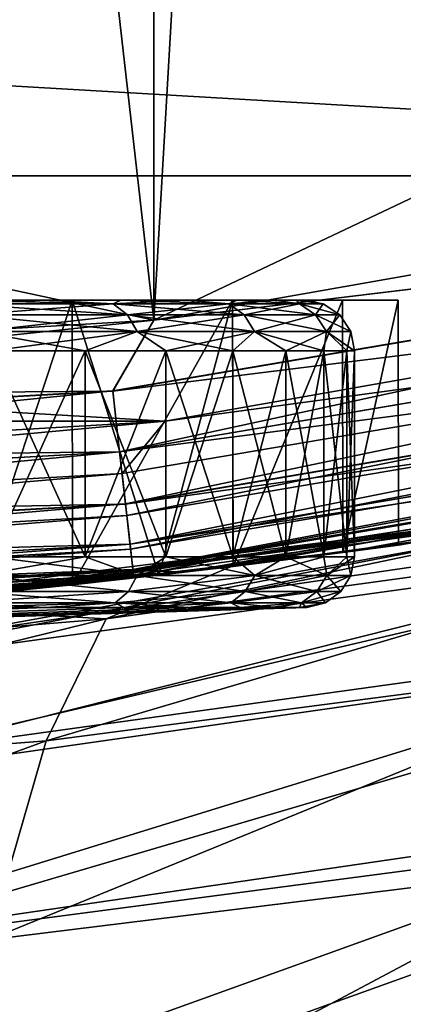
# Model space of a CAD drawing. Header units: metres. Extents: x -24 to 24, y -256 to 25.
# Tile 227 of 256: x 2.49 to 3.246, y -24.938 to -22.997. Entities that reach past the tile are written whole.
import ezdxf

# ---------------------------------------------------------------- set-up
doc = ezdxf.new("R2010")
doc.units = ezdxf.units.M
doc.layers.add('solid_DOMO_KURZ_SW0002', color=7, linetype='CONTINUOUS')

msp = doc.modelspace()

# ---------------------------------------------------------------- linework, layer by layer
at = {"layer": 'solid_DOMO_KURZ_SW0002'}
for points in [[(0, 23.75), (2.754265, 23.589754), (0, -23.75)], [(2.754265, 23.589754), (2.754266, -23.589754), (0, -23.75)], [(2.754265, 23.589754), (5.47464, 23.110405), (2.754266, -23.589754)], [(5.47464, 23.110405), (5.474641, -23.110405), (2.754266, -23.589754)], [(2.718137, -116.725327, 187.381516), (2.268845, 0.91321, 171.880463), (0, 0.909153, 171.849655)], [(2.718137, -116.725327, 187.381516), (4.540195, 0.925402, 171.973083), (2.268845, 0.91321, 171.880463)], [(2.718137, -116.725327, 187.381516), (5.436698, -116.723152, 187.516312), (4.540195, 0.925402, 171.973083)], [(0, -116.726051, 187.336624), (2.718137, -116.725327, 187.381516), (0, 0.909153, 171.849655)], [(5.304165, -22.380032, 148.5), (2.670137, -22.844482, 148.5), (2.754266, -23.589754, 148.5)], [(5.304165, -22.380032, 148.5), (2.754266, -23.589754, 148.5), (5.47464, -23.110405, 148.5)], [(-8.188672, -22.506624, 150.800003), (8.188672, -22.506624, 150.800003), (5.520315, -23.30512, 150.800003)], [(-5.520315, -23.30512, 150.800003), (-8.188672, -22.506624, 150.800003), (5.520315, -23.30512, 150.800003)], [(2.670137, -22.844482, 148.5), (0, -23, 148.5), (2.754266, -23.589754, 148.5)], [(0, -22.994671, 148.805328), (0, -23, 148.5), (2.670137, -22.844482, 148.5)], [(0, -23, 148.5), (0, -23.75, 148.5), (2.754266, -23.589754, 148.5)], [(5.313669, -23.280703, 148.482956), (5.47464, -23.110405, 148.5), (2.754266, -23.589754, 148.5)], [(5.313556, -23.28021, 0.016902), (2.754266, -23.589754), (5.474641, -23.110405)], [(5.313556, -23.28021, 0.016902), (2.673589, -23.728758, 0.016902), (2.754266, -23.589754)], [(2.687109, -23.848755, 0.066791), (2.673589, -23.728758, 0.016902), (5.313556, -23.28021, 0.016902)], [(5.313669, -23.280703, 148.482956), (2.754266, -23.589754, 148.5), (2.673645, -23.729261, 148.482956)], [(5.313669, -23.280703, 148.482956), (2.673645, -23.729261, 148.482956), (5.340528, -23.39838, 148.432953)], [(5.340427, -23.397938, 0.066791), (2.687109, -23.848755, 0.066791), (5.313556, -23.28021, 0.016902)], [(-5.520315, -23.30512, 150.800003), (5.520315, -23.30512, 150.800003), (2.77687, -23.788473, 150.800003)], [(-2.77687, -23.788473, 150.800003), (-5.520315, -23.30512, 150.800003), (2.77687, -23.788473, 150.800003)], [(5.350005, -23.439905, 150.814682), (2.77687, -23.788473, 150.800003), (5.520315, -23.30512, 150.800003)], [(2.673645, -23.729261, 148.482956), (2.68716, -23.849205, 148.432953), (5.340528, -23.39838, 148.432953)], [(2.698721, -23.951811, 0.146262), (2.687109, -23.848755, 0.066791), (5.340427, -23.397938, 0.066791)], [(5.340528, -23.39838, 148.432953), (2.68716, -23.849205, 148.432953), (5.363586, -23.499407, 148.353363)], [(5.363504, -23.499046, 0.146262), (2.698721, -23.951811, 0.146262), (5.340427, -23.397938, 0.066791)], [(2.691929, -23.891529, 150.814682), (2.77687, -23.788473, 150.800003), (5.350005, -23.439905, 150.814682)], [(2.691929, -23.891529, 150.814682), (5.350005, -23.439905, 150.814682), (2.701301, -23.97471, 150.857346)], [(5.350005, -23.439905, 150.814682), (5.368632, -23.521513, 150.857346), (2.701301, -23.97471, 150.857346)], [(2.68716, -23.849205, 148.432953), (2.698762, -23.952179, 148.353363), (5.363586, -23.499407, 148.353363)], [(2.707631, -24.03089, 0.249887), (2.698721, -23.951811, 0.146262), (5.363504, -23.499046, 0.146262)], [(5.363586, -23.499407, 148.353363), (2.698762, -23.952179, 148.353363), (5.38127, -23.576885, 148.249664)], [(5.381212, -23.57663, 0.249887), (2.707631, -24.03089, 0.249887), (5.363504, -23.499046, 0.146262)], [(2.701301, -23.97471, 150.857346), (5.368632, -23.521513, 150.857346), (2.708736, -24.040697, 150.923813)], [(5.368632, -23.521513, 150.857346), (5.383408, -23.586252, 150.923813), (2.708736, -24.040697, 150.923813)], [(2.18946, -23.549999, 154.798172), (2.402182, -24.130728, 155.010925), (2.593519, -23.549999, 155.241394)], [(2.593519, -23.549999, 159.158615), (2.402179, -24.130728, 159.389069), (2.18946, -23.549999, 159.601822)], [(2.535986, -23.549999, 158.894485), (2.593519, -23.549999, 159.158615), (2.18946, -23.549999, 159.601822)], [(2.357678, -23.549999, 159.134903), (2.535986, -23.549999, 158.894485), (2.18946, -23.549999, 159.601822)], [(2.357678, -23.549999, 155.265091), (2.18946, -23.549999, 154.798172), (2.593519, -23.549999, 155.241394)], [(2.535986, -23.549999, 155.505524), (2.357678, -23.549999, 155.265091), (2.593519, -23.549999, 155.241394)], [(2.365751, -23.557611, 155.214905), (2.357678, -23.549999, 155.265091), (2.535986, -23.549999, 155.505524)], [(2.674519, -23.557611, 158.744141), (2.535986, -23.549999, 158.894485), (2.357678, -23.549999, 159.134903)], [(2.365751, -23.557611, 159.185104), (2.674519, -23.557611, 158.744141), (2.357678, -23.549999, 159.134903)], [(2.674519, -23.557611, 155.655869), (2.365751, -23.557611, 155.214905), (2.535986, -23.549999, 155.505524)], [(2.390624, -23.579317, 155.194031), (2.365751, -23.557611, 155.214905), (2.674519, -23.557611, 155.655869)], [(2.702639, -23.579317, 158.760376), (2.674519, -23.557611, 158.744141), (2.365751, -23.557611, 159.185104)], [(2.390624, -23.579317, 159.205978), (2.702639, -23.579317, 158.760376), (2.365751, -23.557611, 159.185104)], [(2.702639, -23.579317, 155.639633), (2.390624, -23.579317, 155.194031), (2.674519, -23.557611, 155.655869)], [(2.593519, -23.549999, 159.158615), (2.594547, -24.110804, 159.157257), (2.402179, -24.130728, 159.389069)], [(2.593519, -23.549999, 155.241394), (2.402182, -24.130728, 155.010925), (2.594548, -24.110804, 155.242752)], [(2.535986, -23.549999, 158.894485), (2.689854, -23.549999, 158.637772), (2.593519, -23.549999, 159.158615)], [(2.689854, -23.549999, 155.762222), (2.535986, -23.549999, 155.505524), (2.593519, -23.549999, 155.241394)], [(2.674519, -23.557611, 155.655869), (2.535986, -23.549999, 155.505524), (2.689854, -23.549999, 155.762222)], [(2.674519, -23.557611, 158.744141), (2.689854, -23.549999, 158.637772), (2.535986, -23.549999, 158.894485)], [(2.593519, -23.549999, 155.241394), (2.594548, -24.110804, 155.242752), (2.764515, -24.091906, 155.491211)], [(2.593519, -23.549999, 155.241394), (2.764515, -24.091906, 155.491211), (2.909259, -23.549999, 155.751312)], [(2.909259, -23.549999, 158.648697), (2.594547, -24.110804, 159.157257), (2.593519, -23.549999, 159.158615)], [(2.817837, -23.549999, 158.367172), (2.909259, -23.549999, 158.648697), (2.593519, -23.549999, 159.158615)], [(2.689854, -23.549999, 158.637772), (2.817837, -23.549999, 158.367172), (2.593519, -23.549999, 159.158615)], [(2.689854, -23.549999, 155.762222), (2.593519, -23.549999, 155.241394), (2.909259, -23.549999, 155.751312)], [(2.909259, -23.549999, 158.648697), (2.764513, -24.091908, 158.908798), (2.594547, -24.110804, 159.157257)], [(2.674519, -23.557611, 155.655869), (2.689854, -23.549999, 155.762222), (2.817837, -23.549999, 156.032822)], [(2.902023, -23.557611, 156.143753), (2.674519, -23.557611, 155.655869), (2.817837, -23.549999, 156.032822)], [(2.674519, -23.557611, 158.744141), (2.902023, -23.557611, 158.256256), (2.689854, -23.549999, 158.637772)], [(2.702639, -23.579317, 155.639633), (2.674519, -23.557611, 155.655869), (2.902023, -23.557611, 156.143753)], [(2.932535, -23.579317, 158.267349), (2.902023, -23.557611, 158.256256), (2.674519, -23.557611, 158.744141)], [(2.702639, -23.579317, 158.760376), (2.932535, -23.579317, 158.267349), (2.674519, -23.557611, 158.744141)], [(2.817837, -23.549999, 156.032822), (2.689854, -23.549999, 155.762222), (2.909259, -23.549999, 155.751312)], [(2.902023, -23.557611, 158.256256), (2.817837, -23.549999, 158.367172), (2.689854, -23.549999, 158.637772)], [(2.932535, -23.579317, 156.132645), (2.702639, -23.579317, 155.639633), (2.902023, -23.557611, 156.143753)], [(2.909259, -23.549999, 158.648697), (2.91063, -24.07469, 158.645935), (2.764513, -24.091908, 158.908798)], [(2.909259, -23.549999, 155.751312), (2.764515, -24.091906, 155.491211), (2.910633, -24.07469, 155.754074)], [(2.817837, -23.549999, 158.367172), (2.918664, -23.549999, 158.085373), (2.909259, -23.549999, 158.648697)], [(2.918664, -23.549999, 156.314621), (2.817837, -23.549999, 156.032822), (2.909259, -23.549999, 155.751312)], [(2.902023, -23.557611, 156.143753), (2.817837, -23.549999, 156.032822), (2.918664, -23.549999, 156.314621)], [(2.902023, -23.557611, 158.256256), (2.918664, -23.549999, 158.085373), (2.817837, -23.549999, 158.367172)], [(2.902023, -23.557611, 156.143753), (2.918664, -23.549999, 156.314621), (2.991397, -23.549999, 156.60498)], [(3.041351, -23.557611, 156.663727), (2.902023, -23.557611, 156.143753), (2.991397, -23.549999, 156.60498)], [(2.902023, -23.557611, 158.256256), (3.041351, -23.557611, 157.736267), (2.918664, -23.549999, 158.085373)], [(2.932535, -23.579317, 156.132645), (2.902023, -23.557611, 156.143753), (3.041351, -23.557611, 156.663727)], [(3.073327, -23.579317, 157.741913), (3.041351, -23.557611, 157.736267), (2.902023, -23.557611, 158.256256)], [(2.932535, -23.579317, 158.267349), (3.073327, -23.579317, 157.741913), (2.902023, -23.557611, 158.256256)], [(2.909259, -23.549999, 155.751312), (2.910633, -24.07469, 155.754074), (3.125925, -23.549999, 156.310562)], [(3.125925, -23.549999, 158.089432), (2.91063, -24.07469, 158.645935), (2.909259, -23.549999, 158.648697)], [(3.035312, -23.549999, 157.498962), (3.125925, -23.549999, 158.089432), (2.909259, -23.549999, 158.648697)], [(2.991397, -23.549999, 157.795013), (3.035312, -23.549999, 157.498962), (2.909259, -23.549999, 158.648697)], [(2.918664, -23.549999, 158.085373), (2.991397, -23.549999, 157.795013), (2.909259, -23.549999, 158.648697)], [(2.918664, -23.549999, 156.314621), (2.909259, -23.549999, 155.751312), (3.125925, -23.549999, 156.310562)], [(3.125925, -23.549999, 158.089432), (3.126688, -24.047585, 158.086746), (2.91063, -24.07469, 158.645935)], [(3.125925, -23.549999, 156.310562), (2.910633, -24.07469, 155.754074), (3.126689, -24.047585, 156.313263)], [(2.991397, -23.549999, 156.60498), (2.918664, -23.549999, 156.314621), (3.125925, -23.549999, 156.310562)], [(3.041351, -23.557611, 157.736267), (2.991397, -23.549999, 157.795013), (2.918664, -23.549999, 158.085373)], [(3.073327, -23.579317, 156.658096), (2.932535, -23.579317, 156.132645), (3.041351, -23.557611, 156.663727)], [(3.035312, -23.549999, 156.901047), (2.991397, -23.549999, 156.60498), (3.125925, -23.549999, 156.310562)], [(3.041351, -23.557611, 156.663727), (2.991397, -23.549999, 156.60498), (3.035312, -23.549999, 156.901047)], [(3.041351, -23.557611, 157.736267), (3.035312, -23.549999, 157.498962), (2.991397, -23.549999, 157.795013)], [(3.035312, -23.549999, 157.498962), (3.125925, -23.549999, 156.310562), (3.125925, -23.549999, 158.089432)], [(3.05, -23.549999, 157.199997), (3.035312, -23.549999, 156.901047), (3.125925, -23.549999, 156.310562)], [(3.035312, -23.549999, 157.498962), (3.05, -23.549999, 157.199997), (3.125925, -23.549999, 156.310562)], [(3.041351, -23.557611, 156.663727), (3.035312, -23.549999, 156.901047), (3.05, -23.549999, 157.199997)], [(3.088268, -23.557611, 157.199997), (3.05, -23.549999, 157.199997), (3.035312, -23.549999, 157.498962)], [(3.041351, -23.557611, 157.736267), (3.088268, -23.557611, 157.199997), (3.035312, -23.549999, 157.498962)], [(3.088268, -23.557611, 157.199997), (3.041351, -23.557611, 156.663727), (3.05, -23.549999, 157.199997)], [(3.073327, -23.579317, 156.658096), (3.041351, -23.557611, 156.663727), (3.088268, -23.557611, 157.199997)], [(3.120739, -23.579317, 157.199997), (3.088268, -23.557611, 157.199997), (3.041351, -23.557611, 157.736267)], [(3.073327, -23.579317, 157.741913), (3.120739, -23.579317, 157.199997), (3.041351, -23.557611, 157.736267)], [(3.120739, -23.579317, 157.199997), (3.073327, -23.579317, 156.658096), (3.088268, -23.557611, 157.199997)], [(3.125925, -23.549999, 156.310562), (3.126689, -24.047585, 156.313263), (3.236135, -23.549999, 156.900116)], [(3.236135, -23.549999, 157.499878), (3.126688, -24.047585, 158.086746), (3.125925, -23.549999, 158.089432)], [(3.236135, -23.549999, 156.900116), (3.236135, -23.549999, 157.499878), (3.125925, -23.549999, 158.089432)], [(3.125925, -23.549999, 156.310562), (3.236135, -23.549999, 156.900116), (3.125925, -23.549999, 158.089432)], [(3.236135, -23.549999, 157.499878), (3.236237, -24.033087, 157.498779), (3.126688, -24.047585, 158.086746)], [(3.236135, -23.549999, 156.900116), (3.126689, -24.047585, 156.313263), (3.236238, -24.033087, 156.90123)], [(3.236135, -23.549999, 156.900116), (3.236238, -24.033087, 156.90123), (3.236237, -24.033087, 157.498779)], [(3.236135, -23.549999, 156.900116), (3.236237, -24.033087, 157.498779), (3.236135, -23.549999, 157.499878)], [(2.698762, -23.952179, 148.353363), (2.70766, -24.031151, 148.249664), (5.38127, -23.576885, 148.249664)], [(2.713231, -24.080591, 0.37059), (2.707631, -24.03089, 0.249887), (5.381212, -23.57663, 0.249887)], [(5.38127, -23.576885, 148.249664), (2.70766, -24.031151, 148.249664), (5.392372, -23.625525, 148.128906)], [(5.392342, -23.625391, 0.37059), (2.713231, -24.080591, 0.37059), (5.381212, -23.57663, 0.249887)], [(2.673645, -23.729261, 148.482956), (2.754266, -23.589754, 148.5), (0, -23.75, 148.5)], [(0, -23.878904, 0.016902), (0, -23.75), (2.754266, -23.589754)], [(2.673589, -23.728758, 0.016902), (0, -23.878904, 0.016902), (2.754266, -23.589754)], [(2.407232, -23.611805, 155.180099), (2.390624, -23.579317, 155.194031), (2.702639, -23.579317, 155.639633)], [(2.721414, -23.611805, 158.77121), (2.702639, -23.579317, 158.760376), (2.390624, -23.579317, 159.205978)], [(2.407232, -23.611805, 159.21991), (2.721414, -23.611805, 158.77121), (2.390624, -23.579317, 159.205978)], [(2.721414, -23.611805, 155.628784), (2.407232, -23.611805, 155.180099), (2.702639, -23.579317, 155.639633)], [(2.721414, -23.611805, 155.628784), (2.702639, -23.579317, 155.639633), (2.932535, -23.579317, 156.132645)], [(2.952907, -23.611805, 158.274765), (2.932535, -23.579317, 158.267349), (2.702639, -23.579317, 158.760376)], [(2.721414, -23.611805, 158.77121), (2.952907, -23.611805, 158.274765), (2.702639, -23.579317, 158.760376)], [(2.708736, -24.040697, 150.923813), (5.383408, -23.586252, 150.923813), (2.713504, -24.083017, 151.007568)], [(5.383408, -23.586252, 150.923813), (5.392885, -23.627771, 151.007568), (2.713504, -24.083017, 151.007568)], [(2.952907, -23.611805, 156.125229), (2.721414, -23.611805, 155.628784), (2.932535, -23.579317, 156.132645)], [(5.592435, -23.596338, 148), (2.815253, -24.086031, 148), (4.924378, -23.744747, 123.990944)], [(2.907368, -24.075085, 43.422089), (2.815253, -24.086031, 0.5), (5.592435, -23.596338, 0.5)], [(5.392342, -23.625391, 0.37059), (5.592435, -23.596338, 0.5), (2.815253, -24.086031, 0.5)], [(5.392372, -23.625525, 148.128906), (2.815253, -24.086031, 148), (5.592435, -23.596338, 148)], [(2.815253, -24.086031, 151.100006), (5.592435, -23.596338, 151.100006), (2.910633, -24.07469, 155.754074)], [(5.392885, -23.627771, 151.007568), (5.592435, -23.596338, 151.100006), (2.815253, -24.086031, 151.100006)], [(3.622396, -23.977922, 43.548161), (2.907368, -24.075085, 43.422089), (5.592435, -23.596338, 0.5)], [(5.592435, -23.596338, 151.100006), (3.126689, -24.047585, 156.313263), (2.910633, -24.07469, 155.754074)], [(2.952907, -23.611805, 156.125229), (2.932535, -23.579317, 156.132645), (3.073327, -23.579317, 156.658096)], [(3.094678, -23.611805, 157.745682), (3.073327, -23.579317, 157.741913), (2.932535, -23.579317, 158.267349)], [(2.952907, -23.611805, 158.274765), (3.094678, -23.611805, 157.745682), (2.932535, -23.579317, 158.267349)], [(3.094678, -23.611805, 156.654327), (2.952907, -23.611805, 156.125229), (3.073327, -23.579317, 156.658096)], [(3.094678, -23.611805, 156.654327), (3.073327, -23.579317, 156.658096), (3.120739, -23.579317, 157.199997)], [(3.142418, -23.611805, 157.199997), (3.120739, -23.579317, 157.199997), (3.073327, -23.579317, 157.741913)], [(3.094678, -23.611805, 157.745682), (3.142418, -23.611805, 157.199997), (3.073327, -23.579317, 157.741913)], [(3.142418, -23.611805, 157.199997), (3.094678, -23.611805, 156.654327), (3.120739, -23.579317, 157.199997)], [(5.592435, -23.596338, 151.100006), (3.236238, -24.033087, 156.90123), (3.126689, -24.047585, 156.313263)], [(5.592435, -23.596338, 151.100006), (3.236237, -24.033087, 157.498779), (3.236238, -24.033087, 156.90123)], [(5.592435, -23.596338, 151.100006), (5.001294, -23.728664, 163.707474), (3.236237, -24.033087, 157.498779)], [(2.407232, -23.611805, 159.21991), (2.434983, -23.65, 159.198334), (2.619129, -23.65, 158.950043)], [(2.407232, -23.611805, 159.21991), (2.619129, -23.65, 158.950043), (2.721414, -23.611805, 158.77121)], [(2.721414, -23.611805, 155.628784), (2.434983, -23.65, 155.20166), (2.407232, -23.611805, 155.180099)], [(2.721414, -23.611805, 155.628784), (2.619129, -23.65, 155.449951), (2.434983, -23.65, 155.20166)], [(2.721414, -23.611805, 158.77121), (2.619129, -23.65, 158.950043), (2.778052, -23.65, 158.684906)], [(2.721414, -23.611805, 155.628784), (2.778052, -23.65, 155.715103), (2.619129, -23.65, 155.449951)], [(2.721414, -23.611805, 158.77121), (2.778052, -23.65, 158.684906), (2.910221, -23.65, 158.405457)], [(2.721414, -23.611805, 158.77121), (2.910221, -23.65, 158.405457), (2.952907, -23.611805, 158.274765)], [(2.952907, -23.611805, 156.125229), (2.778052, -23.65, 155.715103), (2.721414, -23.611805, 155.628784)], [(2.952907, -23.611805, 156.125229), (2.910221, -23.65, 155.994553), (2.778052, -23.65, 155.715103)], [(2.952907, -23.611805, 158.274765), (2.910221, -23.65, 158.405457), (3.014362, -23.65, 158.114395)], [(2.952907, -23.611805, 156.125229), (3.014362, -23.65, 156.285599), (2.910221, -23.65, 155.994553)], [(2.952907, -23.611805, 158.274765), (3.014362, -23.65, 158.114395), (3.089474, -23.65, 157.814529)], [(2.952907, -23.611805, 158.274765), (3.089474, -23.65, 157.814529), (3.094678, -23.611805, 157.745682)], [(3.094678, -23.611805, 156.654327), (3.014362, -23.65, 156.285599), (2.952907, -23.611805, 156.125229)], [(3.094678, -23.611805, 156.654327), (3.089474, -23.65, 156.585464), (3.014362, -23.65, 156.285599)], [(3.094678, -23.611805, 157.745682), (3.089474, -23.65, 157.814529), (3.134832, -23.65, 157.508759)], [(3.094678, -23.611805, 156.654327), (3.134832, -23.65, 156.891251), (3.089474, -23.65, 156.585464)], [(3.094678, -23.611805, 157.745682), (3.134832, -23.65, 157.508759), (3.15, -23.65, 157.199997)], [(3.094678, -23.611805, 157.745682), (3.15, -23.65, 157.199997), (3.142418, -23.611805, 157.199997)], [(3.142418, -23.611805, 157.199997), (3.134832, -23.65, 156.891251), (3.094678, -23.611805, 156.654327)], [(3.142418, -23.611805, 157.199997), (3.15, -23.65, 157.199997), (3.134832, -23.65, 156.891251)], [(2.70766, -24.031151, 148.249664), (2.713246, -24.080725, 148.128906), (5.392372, -23.625525, 148.128906)], [(5.392342, -23.625391, 0.37059), (2.815253, -24.086031, 0.5), (2.713231, -24.080591, 0.37059)], [(5.392372, -23.625525, 148.128906), (2.713246, -24.080725, 148.128906), (2.815253, -24.086031, 148)], [(2.713504, -24.083017, 151.007568), (5.392885, -23.627771, 151.007568), (2.815253, -24.086031, 151.100006)], [(2.619129, -24.056065, 158.950043), (2.619129, -23.65, 158.950043), (2.434983, -23.65, 159.198334)], [(2.434983, -24.056065, 159.198334), (2.619129, -24.056065, 158.950043), (2.434983, -23.65, 159.198334)], [(2.434983, -24.056065, 155.20166), (2.434983, -23.65, 155.20166), (2.619129, -23.65, 155.449951)], [(2.619129, -24.056065, 155.449951), (2.434983, -24.056065, 155.20166), (2.619129, -23.65, 155.449951)], [(2.778052, -24.056065, 158.684906), (2.778052, -23.65, 158.684906), (2.619129, -23.65, 158.950043)], [(2.619129, -24.056065, 158.950043), (2.778052, -24.056065, 158.684906), (2.619129, -23.65, 158.950043)], [(2.619129, -24.056065, 155.449951), (2.619129, -23.65, 155.449951), (2.778052, -23.65, 155.715103)], [(2.778052, -24.056065, 155.715103), (2.619129, -24.056065, 155.449951), (2.778052, -23.65, 155.715103)], [(2.910221, -24.056065, 158.405457), (2.910221, -23.65, 158.405457), (2.778052, -23.65, 158.684906)], [(2.778052, -24.056065, 158.684906), (2.910221, -24.056065, 158.405457), (2.778052, -23.65, 158.684906)], [(2.778052, -24.056065, 155.715103), (2.778052, -23.65, 155.715103), (2.910221, -23.65, 155.994553)], [(2.910221, -24.056065, 155.994553), (2.778052, -24.056065, 155.715103), (2.910221, -23.65, 155.994553)], [(3.014362, -24.056065, 158.114395), (3.014362, -23.65, 158.114395), (2.910221, -23.65, 158.405457)], [(2.910221, -24.056065, 158.405457), (3.014362, -24.056065, 158.114395), (2.910221, -23.65, 158.405457)], [(2.910221, -24.056065, 155.994553), (2.910221, -23.65, 155.994553), (3.014362, -23.65, 156.285599)], [(3.014362, -24.056065, 156.285599), (2.910221, -24.056065, 155.994553), (3.014362, -23.65, 156.285599)], [(3.089474, -24.056065, 157.814529), (3.089474, -23.65, 157.814529), (3.014362, -23.65, 158.114395)], [(3.014362, -24.056065, 158.114395), (3.089474, -24.056065, 157.814529), (3.014362, -23.65, 158.114395)], [(3.014362, -24.056065, 156.285599), (3.014362, -23.65, 156.285599), (3.089474, -23.65, 156.585464)], [(3.089474, -24.056065, 156.585464), (3.014362, -24.056065, 156.285599), (3.089474, -23.65, 156.585464)], [(3.134832, -24.056065, 157.508759), (3.134832, -23.65, 157.508759), (3.089474, -23.65, 157.814529)], [(3.089474, -24.056065, 157.814529), (3.134832, -24.056065, 157.508759), (3.089474, -23.65, 157.814529)], [(3.089474, -24.056065, 156.585464), (3.089474, -23.65, 156.585464), (3.134832, -23.65, 156.891251)], [(3.134832, -24.056065, 156.891251), (3.089474, -24.056065, 156.585464), (3.134832, -23.65, 156.891251)], [(3.15, -24.056065, 157.199997), (3.15, -23.65, 157.199997), (3.134832, -23.65, 157.508759)], [(3.134832, -24.056065, 157.508759), (3.15, -24.056065, 157.199997), (3.134832, -23.65, 157.508759)], [(3.134832, -24.056065, 156.891251), (3.134832, -23.65, 156.891251), (3.15, -23.65, 157.199997)], [(3.15, -24.056065, 157.199997), (3.134832, -24.056065, 156.891251), (3.15, -23.65, 157.199997)], [(0, -23.99966, 0.066791), (0, -23.878904, 0.016902), (2.673589, -23.728758, 0.016902)], [(2.687109, -23.848755, 0.066791), (0, -23.99966, 0.066791), (2.673589, -23.728758, 0.016902)], [(2.673645, -23.729261, 148.482956), (0, -23.75, 148.5), (0, -23.87941, 148.482956)], [(2.673645, -23.729261, 148.482956), (0, -23.87941, 148.482956), (2.68716, -23.849205, 148.432953)], [(5.001294, -23.728664, 163.707474), (2.514253, -24.119308, 163.742737), (3.236237, -24.033087, 157.498779)], [(3.976876, -23.915894, 163.864151), (2.514253, -24.119308, 163.742737), (5.001294, -23.728664, 163.707474)], [(4.924378, -23.744747, 123.990944), (2.470669, -24.123812, 123.990944), (2.341689, -24.211119, 122.794243)], [(4.669611, -23.870319, 122.797043), (4.924378, -23.744747, 123.990944), (2.341689, -24.211119, 122.794243)], [(2.815253, -24.086031, 148), (2.470669, -24.123812, 123.990944), (4.924378, -23.744747, 123.990944)], [(-2.77687, -23.788473, 150.800003), (2.77687, -23.788473, 150.800003), (0, -23.950001, 150.800003)], [(0, -24.042706, 150.814682), (0, -23.950001, 150.800003), (2.77687, -23.788473, 150.800003)], [(2.691929, -23.891529, 150.814682), (0, -24.042706, 150.814682), (2.77687, -23.788473, 150.800003)], [(0, -24.103369, 0.146262), (0, -23.99966, 0.066791), (2.687109, -23.848755, 0.066791)], [(2.698721, -23.951811, 0.146262), (0, -24.103369, 0.146262), (2.687109, -23.848755, 0.066791)], [(2.68716, -23.849205, 148.432953), (0, -24.000113, 148.432953), (2.698762, -23.952179, 148.353363)], [(0, -23.87941, 148.482956), (0, -24.000113, 148.432953), (2.68716, -23.849205, 148.432953)], [(4.669611, -23.870319, 122.797043), (2.341689, -24.211119, 122.794243), (2.214425, -24.446865, 121.615776)], [(4.669611, -23.870319, 122.797043), (2.214425, -24.446865, 121.615776), (4.417815, -24.141479, 121.619926)], [(2.691929, -23.891529, 150.814682), (0, -24.126411, 150.857346), (0, -24.042706, 150.814682)], [(2.691929, -23.891529, 150.814682), (2.701301, -23.97471, 150.857346), (0, -24.126411, 150.857346)], [(3.921705, -23.920624, 164.579041), (1.953202, -24.298601, 165.251785), (1.969623, -24.179356, 164.553802)], [(3.921705, -23.920624, 164.579041), (3.887357, -24.030901, 165.284729), (1.953202, -24.298601, 165.251785)], [(3.976876, -23.915894, 163.864151), (1.969623, -24.179356, 164.553802), (1.99569, -24.164909, 163.844894)], [(3.976876, -23.915894, 163.864151), (3.921705, -23.920624, 164.579041), (1.969623, -24.179356, 164.553802)], [(3.976876, -23.915894, 163.864151), (1.99569, -24.164909, 163.844894), (2.362824, -24.131456, 163.847504)], [(3.976876, -23.915894, 163.864151), (2.362824, -24.131456, 163.847504), (2.514253, -24.119308, 163.742737)], [(0, -24.182947, 0.249887), (0, -24.103369, 0.146262), (2.698721, -23.951811, 0.146262)], [(2.707631, -24.03089, 0.249887), (0, -24.182947, 0.249887), (2.698721, -23.951811, 0.146262)], [(2.698762, -23.952179, 148.353363), (0, -24.103739, 148.353363), (2.70766, -24.031151, 148.249664)], [(0, -24.000113, 148.432953), (0, -24.103739, 148.353363), (2.698762, -23.952179, 148.353363)], [(2.701301, -23.97471, 150.857346), (0, -24.192816, 150.923813), (0, -24.126411, 150.857346)], [(2.701301, -23.97471, 150.857346), (2.708736, -24.040697, 150.923813), (0, -24.192816, 150.923813)], [(2.660955, -24.178373, 46.068325), (2.907368, -24.075085, 43.422089), (3.622396, -23.977922, 43.548161)], [(3.961563, -23.99951, 46.306004), (2.660955, -24.178373, 46.068325), (3.622396, -23.977922, 43.548161)], [(2.542396, -24.418716, 48.747002), (2.660955, -24.178373, 46.068325), (3.961563, -23.99951, 46.306004)], [(3.784981, -24.256582, 48.969044), (2.542396, -24.418716, 48.747002), (3.961563, -23.99951, 46.306004)], [(0, -24.232964, 0.37059), (0, -24.182947, 0.249887), (2.707631, -24.03089, 0.249887)], [(2.713231, -24.080591, 0.37059), (0, -24.232964, 0.37059), (2.707631, -24.03089, 0.249887)], [(2.70766, -24.031151, 148.249664), (0, -24.183208, 148.249664), (2.713246, -24.080725, 148.128906)], [(0, -24.103739, 148.353363), (0, -24.183208, 148.249664), (2.70766, -24.031151, 148.249664)], [(2.708736, -24.040697, 150.923813), (0, -24.235405, 151.007568), (0, -24.192816, 150.923813)], [(2.708736, -24.040697, 150.923813), (2.713504, -24.083017, 151.007568), (0, -24.235405, 151.007568)], [(3.887357, -24.030901, 165.284729), (1.946441, -24.519953, 165.924561), (1.953202, -24.298601, 165.251785)], [(3.887357, -24.030901, 165.284729), (3.87272, -24.244394, 165.967041), (1.946441, -24.519953, 165.924561)], [(2.514253, -24.119308, 163.742737), (3.126688, -24.047585, 158.086746), (3.236237, -24.033087, 157.498779)], [(2.407652, -24.092907, 155.179733), (2.434983, -24.056065, 155.20166), (2.619129, -24.056065, 155.449951)], [(2.721889, -24.092907, 155.62851), (2.407652, -24.092907, 155.179733), (2.619129, -24.056065, 155.449951)], [(2.407652, -24.092907, 159.220261), (2.721889, -24.092907, 158.771484), (2.434983, -24.056065, 159.198334)], [(2.721889, -24.092907, 158.771484), (2.619129, -24.056065, 158.950043), (2.434983, -24.056065, 159.198334)], [(2.514253, -24.119308, 163.742737), (2.91063, -24.07469, 158.645935), (3.126688, -24.047585, 158.086746)], [(2.721889, -24.092907, 155.62851), (2.619129, -24.056065, 155.449951), (2.778052, -24.056065, 155.715103)], [(2.721889, -24.092907, 158.771484), (2.778052, -24.056065, 158.684906), (2.619129, -24.056065, 158.950043)], [(2.721889, -24.092907, 155.62851), (2.778052, -24.056065, 155.715103), (2.910221, -24.056065, 155.994553)], [(2.953422, -24.092907, 156.125046), (2.721889, -24.092907, 155.62851), (2.910221, -24.056065, 155.994553)], [(2.721889, -24.092907, 158.771484), (2.953422, -24.092907, 158.274963), (2.778052, -24.056065, 158.684906)], [(2.953422, -24.092907, 158.274963), (2.910221, -24.056065, 158.405457), (2.778052, -24.056065, 158.684906)], [(2.953422, -24.092907, 156.125046), (2.910221, -24.056065, 155.994553), (3.014362, -24.056065, 156.285599)], [(2.953422, -24.092907, 158.274963), (3.014362, -24.056065, 158.114395), (2.910221, -24.056065, 158.405457)], [(2.953422, -24.092907, 156.125046), (3.014362, -24.056065, 156.285599), (3.089474, -24.056065, 156.585464)], [(3.095217, -24.092907, 156.654236), (2.953422, -24.092907, 156.125046), (3.089474, -24.056065, 156.585464)], [(2.953422, -24.092907, 158.274963), (3.095217, -24.092907, 157.745773), (3.014362, -24.056065, 158.114395)], [(3.095217, -24.092907, 157.745773), (3.089474, -24.056065, 157.814529), (3.014362, -24.056065, 158.114395)], [(3.095217, -24.092907, 156.654236), (3.089474, -24.056065, 156.585464), (3.134832, -24.056065, 156.891251)], [(3.095217, -24.092907, 157.745773), (3.134832, -24.056065, 157.508759), (3.089474, -24.056065, 157.814529)], [(3.095217, -24.092907, 156.654236), (3.134832, -24.056065, 156.891251), (3.15, -24.056065, 157.199997)], [(3.142966, -24.092907, 157.199997), (3.095217, -24.092907, 156.654236), (3.15, -24.056065, 157.199997)], [(3.095217, -24.092907, 157.745773), (3.142966, -24.092907, 157.199997), (3.134832, -24.056065, 157.508759)], [(3.142966, -24.092907, 157.199997), (3.15, -24.056065, 157.199997), (3.134832, -24.056065, 157.508759)], [(2.713231, -24.080591, 0.37059), (2.815253, -24.086031, 0.5), (0, -24.25, 0.5)], [(2.713231, -24.080591, 0.37059), (0, -24.25, 0.5), (0, -24.232964, 0.37059)], [(2.713246, -24.080725, 148.128906), (0, -24.233099, 148.128906), (2.815253, -24.086031, 148)], [(0, -24.183208, 148.249664), (0, -24.233099, 148.128906), (2.713246, -24.080725, 148.128906)], [(2.907368, -24.075085, 43.422089), (2.188046, -24.151087, 43.32444), (2.815253, -24.086031, 0.5)], [(2.660955, -24.178373, 46.068325), (2.188046, -24.151087, 43.32444), (2.907368, -24.075085, 43.422089)], [(2.514253, -24.119308, 163.742737), (2.764513, -24.091908, 158.908798), (2.91063, -24.07469, 158.645935)], [(2.815253, -24.086031, 151.100006), (2.910633, -24.07469, 155.754074), (2.764515, -24.091906, 155.491211)], [(2.713504, -24.083017, 151.007568), (2.815253, -24.086031, 151.100006), (0, -24.25, 151.100006)], [(2.713504, -24.083017, 151.007568), (0, -24.25, 151.100006), (0, -24.235405, 151.007568)], [(2.815253, -24.086031, 148), (0, -24.25, 148), (2.470669, -24.123812, 123.990944)], [(0, -24.233099, 148.128906), (0, -24.25, 148), (2.815253, -24.086031, 148)], [(2.815253, -24.086031, 0.5), (0, -24.25, 43.198738), (0, -24.25, 0.5)], [(0.733196, -24.238913, 43.212749), (0, -24.25, 43.198738), (2.815253, -24.086031, 0.5)], [(2.815253, -24.086031, 151.100006), (0, -24.25, 153.949997), (0, -24.25, 151.100006)], [(2.815253, -24.086031, 151.100006), (0.595146, -24.242697, 154.004959), (0, -24.25, 153.949997)], [(2.815253, -24.086031, 151.100006), (1.171227, -24.221699, 154.168381), (0.595146, -24.242697, 154.004959)], [(1.462969, -24.20583, 43.254673), (0.733196, -24.238913, 43.212749), (2.815253, -24.086031, 0.5)], [(2.815253, -24.086031, 151.100006), (1.708861, -24.189714, 154.435532), (1.171227, -24.221699, 154.168381)], [(2.188046, -24.151087, 43.32444), (1.462969, -24.20583, 43.254673), (2.815253, -24.086031, 0.5)], [(2.815253, -24.086031, 151.100006), (1.957287, -24.170881, 154.605484), (1.708861, -24.189714, 154.435532)], [(2.815253, -24.086031, 151.100006), (2.18908, -24.150991, 154.797836), (1.957287, -24.170881, 154.605484)], [(2.815253, -24.086031, 151.100006), (2.402182, -24.130728, 155.010925), (2.18908, -24.150991, 154.797836)], [(2.392225, -24.124592, 155.192688), (2.407652, -24.092907, 155.179733), (2.721889, -24.092907, 155.62851)], [(2.704448, -24.124592, 155.63858), (2.392225, -24.124592, 155.192688), (2.721889, -24.092907, 155.62851)], [(2.392225, -24.124592, 159.207321), (2.704448, -24.124592, 158.761414), (2.407652, -24.092907, 159.220261)], [(2.815253, -24.086031, 151.100006), (2.594548, -24.110804, 155.242752), (2.402182, -24.130728, 155.010925)], [(2.704448, -24.124592, 158.761414), (2.721889, -24.092907, 158.771484), (2.407652, -24.092907, 159.220261)], [(2.514253, -24.119308, 163.742737), (2.594547, -24.110804, 159.157257), (2.764513, -24.091908, 158.908798)], [(2.815253, -24.086031, 151.100006), (2.764515, -24.091906, 155.491211), (2.594548, -24.110804, 155.242752)], [(2.704448, -24.124592, 155.63858), (2.721889, -24.092907, 155.62851), (2.953422, -24.092907, 156.125046)], [(2.934499, -24.124592, 156.131927), (2.704448, -24.124592, 155.63858), (2.953422, -24.092907, 156.125046)], [(2.704448, -24.124592, 158.761414), (2.934499, -24.124592, 158.268066), (2.721889, -24.092907, 158.771484)], [(2.934499, -24.124592, 158.268066), (2.953422, -24.092907, 158.274963), (2.721889, -24.092907, 158.771484)], [(2.934499, -24.124592, 156.131927), (2.953422, -24.092907, 156.125046), (3.095217, -24.092907, 156.654236)], [(3.075385, -24.124592, 156.65773), (2.934499, -24.124592, 156.131927), (3.095217, -24.092907, 156.654236)], [(2.934499, -24.124592, 158.268066), (3.075385, -24.124592, 157.742279), (2.953422, -24.092907, 158.274963)], [(3.075385, -24.124592, 157.742279), (3.095217, -24.092907, 157.745773), (2.953422, -24.092907, 158.274963)], [(3.075385, -24.124592, 156.65773), (3.095217, -24.092907, 156.654236), (3.142966, -24.092907, 157.199997)], [(3.122828, -24.124592, 157.199997), (3.075385, -24.124592, 156.65773), (3.142966, -24.092907, 157.199997)], [(3.075385, -24.124592, 157.742279), (3.122828, -24.124592, 157.199997), (3.095217, -24.092907, 157.745773)], [(3.122828, -24.124592, 157.199997), (3.142966, -24.092907, 157.199997), (3.095217, -24.092907, 157.745773)], [(2.514253, -24.119308, 163.742737), (0, -24.25, 163.754913), (2.402179, -24.130728, 159.389069)], [(0, -24.249485, 163.796783), (0, -24.25, 163.754913), (2.514253, -24.119308, 163.742737)], [(1.99569, -24.164909, 163.844894), (0, -24.247936, 163.838638), (2.514253, -24.119308, 163.742737)], [(0, -24.249485, 163.796783), (2.514253, -24.119308, 163.742737), (0, -24.247936, 163.838638)], [(2.362824, -24.131456, 163.847504), (1.99569, -24.164909, 163.844894), (2.514253, -24.119308, 163.742737)], [(2.514253, -24.119308, 163.742737), (2.402179, -24.130728, 159.389069), (2.594547, -24.110804, 159.157257)], [(2.368935, -24.14662, 155.212234), (2.392225, -24.124592, 155.192688), (2.704448, -24.124592, 155.63858)], [(2.678118, -24.14662, 155.653793), (2.368935, -24.14662, 155.212234), (2.704448, -24.124592, 155.63858)], [(2.368935, -24.14662, 159.187775), (2.678118, -24.14662, 158.746216), (2.392225, -24.124592, 159.207321)], [(2.678118, -24.14662, 158.746216), (2.704448, -24.124592, 158.761414), (2.392225, -24.124592, 159.207321)], [(2.678118, -24.14662, 155.653793), (2.704448, -24.124592, 155.63858), (2.934499, -24.124592, 156.131927)], [(2.905928, -24.14662, 156.142334), (2.678118, -24.14662, 155.653793), (2.934499, -24.124592, 156.131927)], [(2.678118, -24.14662, 158.746216), (2.905928, -24.14662, 158.257675), (2.704448, -24.124592, 158.761414)], [(2.905928, -24.14662, 158.257675), (2.934499, -24.124592, 158.268066), (2.704448, -24.124592, 158.761414)], [(2.905928, -24.14662, 156.142334), (2.934499, -24.124592, 156.131927), (3.075385, -24.124592, 156.65773)], [(3.045444, -24.14662, 156.66301), (2.905928, -24.14662, 156.142334), (3.075385, -24.124592, 156.65773)], [(2.905928, -24.14662, 158.257675), (3.045444, -24.14662, 157.737), (2.934499, -24.124592, 158.268066)], [(3.045444, -24.14662, 157.737), (3.075385, -24.124592, 157.742279), (2.934499, -24.124592, 158.268066)], [(3.045444, -24.14662, 156.66301), (3.075385, -24.124592, 156.65773), (3.122828, -24.124592, 157.199997)], [(3.092424, -24.14662, 157.199997), (3.045444, -24.14662, 156.66301), (3.122828, -24.124592, 157.199997)], [(3.045444, -24.14662, 157.737), (3.092424, -24.14662, 157.199997), (3.075385, -24.124592, 157.742279)], [(3.092424, -24.14662, 157.199997), (3.122828, -24.124592, 157.199997), (3.075385, -24.124592, 157.742279)], [(2.541099, -24.155876, 158.897903), (2.362439, -24.155876, 159.138809), (0, -24.25, 157.199997)], [(2.695287, -24.155876, 158.640656), (2.541099, -24.155876, 158.897903), (0, -24.25, 157.199997)], [(2.823518, -24.155876, 158.369537), (2.695287, -24.155876, 158.640656), (0, -24.25, 157.199997)], [(2.924557, -24.155876, 158.087158), (2.823518, -24.155876, 158.369537), (0, -24.25, 157.199997)], [(2.997431, -24.155876, 157.796219), (2.924557, -24.155876, 158.087158), (0, -24.25, 157.199997)], [(3.041438, -24.155876, 157.499557), (2.997431, -24.155876, 157.796219), (0, -24.25, 157.199997)], [(3.056154, -24.155876, 157.199997), (3.041438, -24.155876, 157.499557), (0, -24.25, 157.199997)], [(3.041438, -24.155876, 156.900452), (3.056154, -24.155876, 157.199997), (0, -24.25, 157.199997)], [(2.997431, -24.155876, 156.603775), (3.041438, -24.155876, 156.900452), (0, -24.25, 157.199997)], [(2.924557, -24.155876, 156.312851), (2.997431, -24.155876, 156.603775), (0, -24.25, 157.199997)], [(2.823518, -24.155876, 156.030457), (2.924557, -24.155876, 156.312851), (0, -24.25, 157.199997)], [(2.695287, -24.155876, 155.759338), (2.823518, -24.155876, 156.030457), (0, -24.25, 157.199997)], [(2.541099, -24.155876, 155.50209), (2.695287, -24.155876, 155.759338), (0, -24.25, 157.199997)], [(2.362439, -24.155876, 155.2612), (2.541099, -24.155876, 155.50209), (0, -24.25, 157.199997)], [(2.660955, -24.178373, 46.068325), (1.337719, -24.287834, 45.924091), (2.188046, -24.151087, 43.32444)], [(4.417815, -24.141479, 121.619926), (2.214425, -24.446865, 121.615776), (2.088648, -24.826933, 120.473999)], [(4.417815, -24.141479, 121.619926), (2.088648, -24.826933, 120.473999), (4.168484, -24.553823, 120.47818)], [(2.368935, -24.14662, 159.187775), (2.362439, -24.155876, 159.138809), (2.541099, -24.155876, 158.897903)], [(2.678118, -24.14662, 155.653793), (2.541099, -24.155876, 155.50209), (2.362439, -24.155876, 155.2612)], [(2.678118, -24.14662, 155.653793), (2.362439, -24.155876, 155.2612), (2.368935, -24.14662, 155.212234)], [(2.368935, -24.14662, 159.187775), (2.541099, -24.155876, 158.897903), (2.678118, -24.14662, 158.746216)], [(2.678118, -24.14662, 158.746216), (2.541099, -24.155876, 158.897903), (2.695287, -24.155876, 158.640656)], [(2.678118, -24.14662, 155.653793), (2.695287, -24.155876, 155.759338), (2.541099, -24.155876, 155.50209)], [(2.678118, -24.14662, 158.746216), (2.695287, -24.155876, 158.640656), (2.823518, -24.155876, 158.369537)], [(2.678118, -24.14662, 158.746216), (2.823518, -24.155876, 158.369537), (2.905928, -24.14662, 158.257675)], [(2.905928, -24.14662, 156.142334), (2.695287, -24.155876, 155.759338), (2.678118, -24.14662, 155.653793)], [(2.905928, -24.14662, 156.142334), (2.823518, -24.155876, 156.030457), (2.695287, -24.155876, 155.759338)], [(2.905928, -24.14662, 158.257675), (2.823518, -24.155876, 158.369537), (2.924557, -24.155876, 158.087158)], [(2.905928, -24.14662, 156.142334), (2.924557, -24.155876, 156.312851), (2.823518, -24.155876, 156.030457)], [(2.905928, -24.14662, 158.257675), (2.924557, -24.155876, 158.087158), (2.997431, -24.155876, 157.796219)], [(2.905928, -24.14662, 158.257675), (2.997431, -24.155876, 157.796219), (3.045444, -24.14662, 157.737)], [(3.045444, -24.14662, 156.66301), (2.924557, -24.155876, 156.312851), (2.905928, -24.14662, 156.142334)], [(3.045444, -24.14662, 156.66301), (2.997431, -24.155876, 156.603775), (2.924557, -24.155876, 156.312851)], [(3.045444, -24.14662, 157.737), (2.997431, -24.155876, 157.796219), (3.041438, -24.155876, 157.499557)], [(3.045444, -24.14662, 156.66301), (3.041438, -24.155876, 156.900452), (2.997431, -24.155876, 156.603775)], [(3.045444, -24.14662, 157.737), (3.041438, -24.155876, 157.499557), (3.056154, -24.155876, 157.199997)], [(3.092424, -24.14662, 157.199997), (3.056154, -24.155876, 157.199997), (3.041438, -24.155876, 156.900452)], [(3.092424, -24.14662, 157.199997), (3.041438, -24.155876, 156.900452), (3.045444, -24.14662, 156.66301)], [(3.045444, -24.14662, 157.737), (3.056154, -24.155876, 157.199997), (3.092424, -24.14662, 157.199997)], [(1.278118, -24.518023, 48.612255), (1.337719, -24.287834, 45.924091), (2.660955, -24.178373, 46.068325)], [(2.542396, -24.418716, 48.747002), (1.278118, -24.518023, 48.612255), (2.660955, -24.178373, 46.068325)], [(3.87272, -24.244394, 165.967041), (1.949491, -24.838486, 166.557175), (1.946441, -24.519953, 165.924561)], [(3.87272, -24.244394, 165.967041), (3.878124, -24.556263, 166.610504), (1.949491, -24.838486, 166.557175)], [(2.428662, -24.810852, 51.417477), (2.542396, -24.418716, 48.747002), (3.784981, -24.256582, 48.969044)], [(3.615684, -24.664585, 51.624046), (2.428662, -24.810852, 51.417477), (3.784981, -24.256582, 48.969044)], [(1.22092, -24.900522, 51.292122), (1.278118, -24.518023, 48.612255), (2.542396, -24.418716, 48.747002)], [(2.428662, -24.810852, 51.417477), (1.22092, -24.900522, 51.292122), (2.542396, -24.418716, 48.747002)], [(3.878124, -24.556263, 166.610504), (1.962284, -25.247122, 167.135544), (1.949491, -24.838486, 166.557175)], [(3.878124, -24.556263, 166.610504), (3.903449, -24.95944, 167.200546), (1.962284, -25.247122, 167.135544)], [(4.168484, -24.553823, 120.47818), (2.088648, -24.826933, 120.473999), (1.964281, -25.345551, 119.386787)], [(4.168484, -24.553823, 120.47818), (1.964281, -25.345551, 119.386787), (3.921523, -25.101789, 119.389854)], [(2.31991, -25.353703, 54.066658), (2.428662, -24.810852, 51.417477), (3.615684, -24.664585, 51.624046)], [(3.453904, -25.222416, 54.258026), (2.31991, -25.353703, 54.066658), (3.615684, -24.664585, 51.624046)]]:
    msp.add_3dface(points, dxfattribs=at)

doc.saveas('drawing.dxf')
